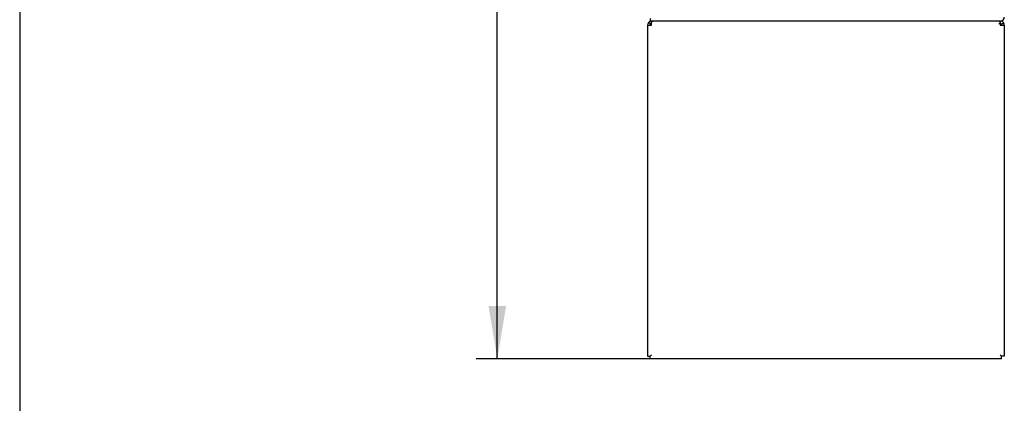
# Model space of a CAD drawing. Header units: inches. Extents: x 1 to 359, y -2 to 239.
# Tile 2 of 51: x 1 to 36, y 77 to 90. Entities that reach past the tile are written whole.
import ezdxf
from ezdxf.enums import TextEntityAlignment as Align
from ezdxf.lldxf.tags import DXFTag

# ---------------------------------------------------------------- set-up
doc = ezdxf.new("R2010")
doc.units = ezdxf.units.IN
doc.header["$MEASUREMENT"] = 0
for name, color, linetype in [('COM55602-1', 7, 'Continuous'), ('COM71183-1', 7, 'Continuous'), ('Default', 7, 'Continuous')]:
    doc.layers.add(name, color=color, linetype=linetype)
doc.styles.add('SEACAD_Times_New_Roman', font='times.ttf')
tags = doc.linetypes.add('HIDDEN2', pattern=[0.1875, 0.125, -0.0625]).pattern_tags.tags
tags[6:7] = [DXFTag(74, 4), DXFTag(75, 0), DXFTag(340, '0'), DXFTag(46, 0.0), DXFTag(50, 0.0), DXFTag(44, 0.0), DXFTag(45, 0.0)]
tags[4:5] = [DXFTag(74, 4), DXFTag(75, 0), DXFTag(340, '0'), DXFTag(46, 0.0), DXFTag(50, 0.0), DXFTag(44, 0.0), DXFTag(45, 0.0)]
doc.dimstyles.new('HAMMOND_(STH_-_300x200)', dxfattribs={"dimtxt": 1.5, "dimasz": 1.875, "dimexe": 0.75, "dimexo": 0.75, "dimgap": 0.375, "dimtad": 0, "dimtih": 1, "dimtoh": 1, "dimzin": 0, "dimdsep": 46, "dimtxsty": 'SEACAD_Times_New_Roman', "dimblk1": '_SE_FILLED', "dimblk2": '_SE_FILLED', "dimsah": 1, "dimcen": 0.75, "dimadec": 0, "dimazin": 0, "dimtfac": 0.8, "dimtofl": 0, "dimtmove": 0, "dimatfit": 3, "dimfxl": 0, "dimtolj": 1, "dimtzin": 0, "dimarcsym": 0})

# ---------------------------------------------------------------- blocks, each defined once
blk = doc.blocks.new('SE3')
at = {"layer": 'COM55602-1', "color": 7, "linetype": 'Continuous'}
for p, q in [((23.794, 90.327), (23.794, 90.383)), ((36.196, 90.327), (36.196, 90.383)), ((23.651, 90.24), (23.651, 78.478)), ((23.651, 90.24), (23.794, 90.24)), ((23.755, 90.269), (23.68, 90.327)), ((23.794, 90.24), (23.794, 90.327)), ((36.196, 90.327), (36.196, 90.24)), ((36.196, 90.24), (36.339, 90.24)), ((36.234, 90.269), (36.309, 90.327)), ((36.339, 90.24), (36.339, 78.478)), ((23.651, 78.478), (23.746, 78.478)), ((23.746, 78.478), (23.794, 78.526)), ((23.746, 78.478), (23.794, 78.526)), ((23.746, 78.383), (23.746, 78.478)), ((36.244, 78.478), (36.196, 78.526)), ((36.243, 78.478), (36.196, 78.526)), ((36.243, 78.383), (36.243, 78.478)), ((36.339, 78.478), (36.244, 78.478)), ((36.243, 78.383), (23.746, 78.383))]:
    blk.add_line(p, q, dxfattribs=at)
for centre, radius, start, end in [((23.794, 90.24), 0.143, 90, 142.4161), ((36.196, 90.24), 0.143, 37.5839, 90), ((23.794, 90.24), 0.143, 142.4162, 180), ((23.794, 90.24), 0.048, 142.4162, 180), ((23.794, 90.24), 0.048, 90, 142.4162), ((36.196, 90.24), 0.048, 37.5838, 90), ((36.196, 90.24), 0.048, 0, 37.5838), ((36.196, 90.24), 0.143, 0, 37.5838)]:
    blk.add_arc(centre, radius, start, end, dxfattribs=at)
at = {"layer": 'COM55602-1', "color": 7, "linetype": 'HIDDEN2'}
blk.add_arc((36.134, 90.177), 0.11, 56.0643, 87.8453, dxfattribs=at)
at = {"layer": 'COM55602-1', "color": 7, "linetype": 'Continuous'}
for points in [[(23.851, 90.383), (23.841, 90.383), (23.832, 90.378), (23.813, 90.358), (23.803, 90.344), (23.794, 90.327)], [(36.196, 90.327), (36.186, 90.344), (36.176, 90.358), (36.157, 90.378), (36.148, 90.383), (36.138, 90.383)]]:
    blk.add_open_spline(points, degree=3, knots=[0, 0, 0, 0, 0.5, 0.5, 1, 1, 1, 1], dxfattribs=at)
at = {"layer": 'COM71183-1', "color": 7, "linetype": 'Continuous'}
for p in [(23.746, 90.478), (36.196, 90.383)]:
    blk.add_line(p, (23.746, 90.383), dxfattribs=at)
blk.add_arc((36.196, 90.526), 0.143, 270, 0, dxfattribs=at)
blk = doc.blocks.new('DMBLK2976')
at = {"layer": 'Default', "linetype": 'Continuous'}
for points in [[(17.994, 148.633), (18.619, 148.633), (18.307, 150.508)], [(17.994, 80.258), (18.307, 78.383), (18.619, 80.258)]]:
    blk.add_hatch(color=7, dxfattribs=at).paths.add_polyline_path(points)
at = {"layer": 'Default', "color": 7, "linetype": 'Continuous'}
for p, q in [((22.996, 150.508), (17.557, 150.508)), ((18.307, 115.72), (18.307, 150.508)), ((18.307, 78.383), (18.307, 113.695)), ((29.245, 78.383), (17.557, 78.383))]:
    blk.add_line(p, q, dxfattribs=at)
at = {"layer": 'Default', "color": 7, "linetype": 'Continuous', "style": 'SEACAD_Times_New_Roman'}
blk.add_text('72.13', height=1.5, dxfattribs=at).set_placement((15.747, 115.195), align=Align.TOP_LEFT)
blk = doc.blocks.new('_SE_FILLED')
at = {"color": 0}
blk.add_line((0, 0), (-1, 0), dxfattribs=at)
blk.add_solid([(0, 0), (-1, -0.1665), (-1, 0.1665), (0, 0)], dxfattribs=at)
blk = doc.blocks.new('BORDER')
at = {"layer": 'Default', "color": 7, "linetype": 'Continuous'}
blk.add_line((-41.86, 27.86), (-41.86, 0), dxfattribs=at)

msp = doc.modelspace()

# ---------------------------------------------------------------- block references
at = {"layer": 'Default', "color": 7, "xscale": 8.55, "yscale": 8.55, "zscale": 8.55}
msp.add_blockref('BORDER', (359.223, 0.67), dxfattribs=at)
at = {"layer": 'Default'}
msp.add_blockref('SE3', (0, 0), dxfattribs=at)

# ---------------------------------------------------------------- dimensions: what is measured, and where the dimension line sits
at = {"layer": 'Default', "color": 7, "linetype": 'Continuous'}
dim = msp.add_linear_dim(base=(18.306735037, 150.50776158), p1=(29.994508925, 78.38276158), p2=(23.745508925, 150.50776158), angle=90, text='\\A1;<>', dimstyle='HAMMOND_(STH_-_300x200)', dxfattribs=at)
dim.commit()
dim.dimension.update_dxf_attribs({"geometry": 'DMBLK2976', "text_midpoint": (18.306735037, 114.44526125), "dimtype": 160})

doc.saveas('drawing.dxf')
